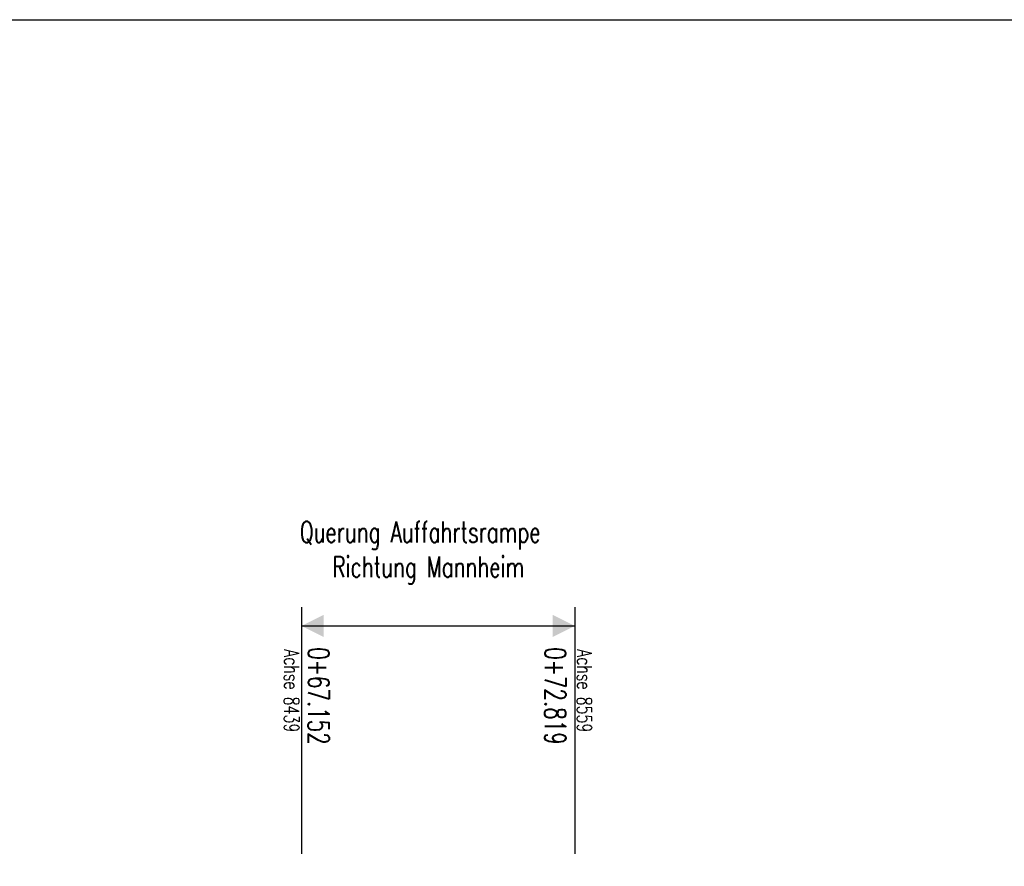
# Model space of a CAD drawing. Header units: metres. Extents: x 3458045 to 3462392, y 5482308 to 5484762.
# Tile 224 of 256: x 3460058 to 3460100, y 5484010 to 5484046. Entities that reach past the tile are written whole.
import ezdxf

# ---------------------------------------------------------------- set-up
doc = ezdxf.new("R2010")
doc.units = ezdxf.units.M
doc.layers.get('0').update_dxf_attribs({"linetype": 'CONTINUOUS'})
doc.layers.add('SP_LAYOUT', color=50, linetype='CONTINUOUS', plot=False)
doc.layers.add('SP_VERM-VA-B44', color=150, linetype='CONTINUOUS')
doc.styles.add('SP_F', font='romans.shx', dxfattribs={"width": 0.7, "bigfont": 'sp_f.shx'})

# ---------------------------------------------------------------- blocks, each defined once
blk = doc.blocks.new('SOFI-PFV')
at = {"color": 0, "linetype": 'Continuous'}
blk.add_solid([(-0.0625, 0.125), (0.0625, 0.125), (0, 0)], dxfattribs=at)

msp = doc.modelspace()

# ---------------------------------------------------------------- linework, layer by layer
at = {"layer": 'SP_LAYOUT'}
msp.add_lwpolyline([(3459988.5361, 5484045.9145), (3460409.8809, 5484045.9145), (3460409.8809, 5483954.9364), (3459988.5361, 5483954.9364)], close=True, dxfattribs=at)
at = {"layer": 'SP_VERM-VA-B44', "color": 1}
for p, q in [((3460070.2099, 5484021.2437), (3460070.2099, 5484010.8838)), ((3460081.6929, 5484021.2437), (3460081.6929, 5484010.8838)), ((3460070.2099, 5484020.4524), (3460081.6929, 5484020.4524))]:
    msp.add_line(p, q, dxfattribs=at)

# ---------------------------------------------------------------- block references
at = {"layer": 'SP_VERM-VA-B44', "color": 1, "yscale": 7.5, "zscale": 7.5}
for p, xscale, rotation in [((3460070.2099, 5484020.4524), 7.5, 270), ((3460081.6929, 5484020.4524), -7.5, 90)]:
    msp.add_blockref('SOFI-PFV', p, dxfattribs=dict(at, xscale=xscale, rotation=rotation))

# ---------------------------------------------------------------- texts
at = {"layer": 'SP_VERM-VA-B44', "color": 2, "style": 'SP_F', "width": 0.7}
for s, p in [('Querung Auffahrtsrampe', (3460070.1416, 5484023.955)), ('Richtung Mannheim', (3460071.5083, 5484022.4945))]:
    msp.add_text(s, height=0.875, dxfattribs=at).set_placement(p)
at = {"layer": 'SP_VERM-VA-B44', "color": 1, "lineweight": 25, "style": 'SP_F', "width": 0.7}
for s, p in [('Achse 8439', (3460069.4876, 5484019.4659)), ('Achse 8559', (3460081.7848, 5484019.4659))]:
    msp.add_text(s, height=0.625, rotation=270, dxfattribs=at).set_placement(p)
at = {"layer": 'SP_VERM-VA-B44', "color": 2, "style": 'SP_F', "width": 0.7}
for s, p in [('0+67.152', (3460070.4946, 5484019.5566)), ('0+72.819', (3460080.4321, 5484019.5566))]:
    msp.add_text(s, height=0.875, rotation=270, dxfattribs=at).set_placement(p)

doc.saveas('drawing.dxf')
